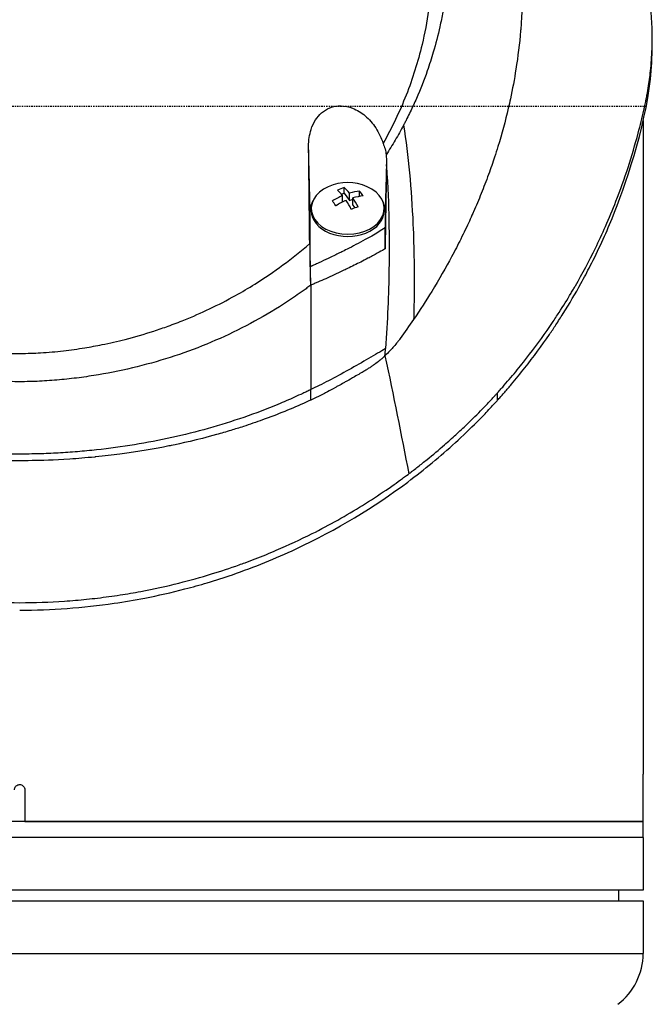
# Model space of a CAD drawing. Header units: millimetres. Extents: x 0 to 4378, y 0 to 2376.
# Tile 118 of 256: x 777 to 837, y 1111 to 1205. Entities that reach past the tile are written whole.
import ezdxf

# ---------------------------------------------------------------- set-up
doc = ezdxf.new("R2010")
doc.units = ezdxf.units.MM
doc.header["$LTSCALE"] = 0.2
doc.linetypes.add('CENTER2', pattern=[1.125, 0.75, -0.125, 0.125, -0.125])
doc.layers.add('02_Center Line', color=1, linetype='CENTER2')

# ---------------------------------------------------------------- blocks, each defined once
blk = doc.blocks.new('A$Cd3ae7b64')
for p, q in [((59.86, 599.939), (59.86, 600.646)), ((46.001, 593.052), (46.001, 593.051)), ((59, 592.852), (59, 531)), ((27.495, 584.319), (27.345, 590.416)), ((34.704, 588.71), (34.595, 584.319)), ((30.708, 585.985), (30.708, 586.513)), ((30.445, 585.89), (30.708, 585.985)), ((30.557, 585.146), (30.557, 585.754)), ((30.708, 585.985), (31.203, 585.301)), ((31.203, 585.301), (31.203, 585.987)), ((31.203, 585.301), (31.533, 585.42)), ((31.533, 584.844), (31.533, 585.531)), ((32.171, 585.679), (32.171, 586.178)), ((27.595, 584.319), (27.595, 584.532)), ((29.893, 584.827), (30.115, 584.907)), ((31.533, 584.844), (31.72, 584.586)), ((34.495, 584.319), (34.495, 584.532)), ((27.495, 579.022), (27.495, 584.319)), ((34.595, 584.319), (34.595, 582.753)), ((27.545, 566.396), (27.545, 567.39)), ((45.228, 566.391), (45.228, 567.098)), ((27.165, 566.222), (27.165, 566.221)), ((59, 526.5), (59, 531)), ((0.5, 529.5), (0.5, 526.5)), ((59, 526.5), (-59, 526.5)), ((0.5, 526.5), (59, 526.5)), ((59, 525), (59, 526.5)), ((59, 525), (-59, 525)), ((59, 525), (-59, 525)), ((59, 525), (59, 520)), ((59, 520), (-59, 520)), ((56.695, 519), (56.713, 520)), ((-59, 519), (59, 519)), ((59, 519), (59, 514)), ((-59, 514), (59, 514))]:
    blk.add_line(p, q)
for centre, radius, start, end in [((31.045, 582.467), 4.52, 66.00135, 113.99865), ((43.954, 582.833), 3.011, 96.2205, 96.22656), ((43.954, 582.833), 3.1, 95.35438, 95.36029), ((43.954, 582.833), 1.5, 147.50832, 147.5459), ((43.954, 582.833), 1.5, 163.35854, 163.39289), ((43.954, 582.833), 3.1, 215.54656, 215.54737), ((43.954, 582.833), 3.011, 214.67757, 214.67847), ((0, 594.2), 41.225, 322.81457, 322.81579), ((53, 514), 6, 306.8699, 0)]:
    blk.add_arc(centre, radius, start, end)
for centre, major_axis, ratio, start_param, end_param in [((31.045, 584.532), (-3.45, 0), 0.707107, 5.274295, 10.433668), ((30.385, 583.38), (-3.469, -2.508), 0.62957, 4.200364, 4.369936), ((30.723, 582.35), (1.532, -4.237), 0.321934, 2.378806, 2.625953), ((31.368, 582.584), (-1.532, 4.237), 0.321934, 5.520399, 5.767545), ((30.88, 582.695), (-3.65, -2.64), 0.62957, 4.365704, 4.612851), ((30.88, 582.695), (-3.65, -2.64), 0.62957, 3.95745, 4.204596), ((31.21, 582.239), (3.65, 2.64), 0.62957, 0.815857, 1.063004), ((31.368, 582.584), (-1.532, 4.237), 0.321934, 5.112145, 5.359291), ((32.336, 582.934), (-1.456, 4.026), 0.321934, 5.355059, 5.524631), ((31.045, 584.319), (-3.55, 0), 0.707107, 5.903228, 6.283194), ((29.754, 582), (1.456, -4.026), 0.321934, 2.213467, 2.383038), ((31.21, 582.239), (3.65, 2.64), 0.62957, 1.224111, 1.471258), ((30.723, 582.35), (1.532, -4.237), 0.321934, 1.970552, 2.217699), ((31.705, 581.554), (3.469, 2.508), 0.62957, 1.058772, 1.228343), ((31.045, 584.319), (3.55, 0), 0.707107, 0.000009, 0.379982), ((31.045, 584.319), (-3.45, 0), 0.707107, 0, 3.141593), ((-117.941, 599.415), (107.628, -121.627), 0.89342, 0.714765, 0.719272)]:
    blk.add_ellipse(centre, major_axis=major_axis, ratio=ratio, start_param=start_param, end_param=end_param)
for points, knots in [([(-0.102, 651.991), (0.156, 651.991), (0.426, 651.989), (0.708, 651.985), (0.969, 651.981), (1.24, 651.974), (1.522, 651.965), (2.03, 651.949), (2.571, 651.923), (3.144, 651.885), (3.658, 651.85), (4.197, 651.806), (4.762, 651.749), (5.279, 651.698), (5.816, 651.635), (6.375, 651.56), (6.892, 651.491), (7.427, 651.411), (7.98, 651.318), (8.497, 651.231), (9.029, 651.133), (9.575, 651.022), (10.58, 650.818), (11.633, 650.572), (12.731, 650.273), (12.936, 650.217), (13.143, 650.159), (13.351, 650.099), (13.946, 649.928), (14.776, 649.679), (15.827, 649.315), (16.69, 649.016), (17.702, 648.638), (18.847, 648.151), (19.745, 647.769), (20.726, 647.32), (21.777, 646.785), (22.671, 646.331), (23.617, 645.815), (24.604, 645.226), (24.965, 645.011), (25.332, 644.785), (25.703, 644.55), (26.248, 644.205), (26.785, 643.848), (27.314, 643.482), (28.197, 642.871), (29.058, 642.23), (29.896, 641.561), (30.318, 641.224), (30.733, 640.88), (31.143, 640.53), (31.547, 640.184), (31.945, 639.832), (32.336, 639.473), (33.125, 638.75), (33.888, 638), (34.625, 637.226), (34.993, 636.839), (35.354, 636.446), (35.709, 636.047), (35.783, 635.963), (35.857, 635.879), (35.931, 635.795), (36.024, 635.689), (36.303, 635.373), (36.752, 634.833), (37.025, 634.503), (37.361, 634.089), (37.752, 633.585), (38.042, 633.21), (38.363, 632.785), (38.709, 632.306), (38.858, 632.099), (39.012, 631.882), (39.17, 631.655), (39.317, 631.445), (39.468, 631.225), (39.621, 630.997), (39.741, 630.818), (39.863, 630.635), (39.986, 630.445), (40.157, 630.185), (40.324, 629.922), (40.489, 629.658), (40.63, 629.433), (40.768, 629.206), (40.905, 628.979), (41.042, 628.751), (41.177, 628.522), (41.31, 628.293), (41.447, 628.057), (41.587, 627.809), (41.717, 627.576), (41.839, 627.358), (41.951, 627.154), (42.086, 626.901), (42.22, 626.649), (42.377, 626.35), (42.524, 626.064), (42.67, 625.777), (42.806, 625.503), (42.944, 625.218), (43.044, 625.011), (43.143, 624.805), (43.24, 624.598), (43.276, 624.52), (43.312, 624.442), (43.348, 624.364), (43.48, 624.078), (43.609, 623.79), (43.735, 623.502), (43.798, 623.358), (43.86, 623.214), (43.922, 623.069), (43.984, 622.924), (44.044, 622.779), (44.105, 622.634), (44.225, 622.343), (44.342, 622.051), (44.457, 621.758), (44.686, 621.173), (44.903, 620.582), (45.11, 619.989), (45.213, 619.692), (45.313, 619.394), (45.41, 619.095), (45.508, 618.797), (45.602, 618.497), (45.694, 618.197), (45.739, 618.046), (45.784, 617.896), (45.828, 617.745), (45.872, 617.595), (45.916, 617.444), (45.959, 617.293), (46.041, 616.999), (46.121, 616.704), (46.197, 616.409), (46.2, 616.401), (46.202, 616.392), (46.204, 616.384), (46.283, 616.08), (46.358, 615.775), (46.43, 615.469), (46.502, 615.164), (46.57, 614.858), (46.636, 614.551), (46.668, 614.397), (46.7, 614.243), (46.731, 614.09), (46.762, 613.936), (46.792, 613.782), (46.821, 613.628), (46.879, 613.319), (46.934, 613.011), (46.986, 612.701), (47.017, 612.518), (47.046, 612.336), (47.074, 612.153), (47.075, 612.15), (47.076, 612.146), (47.076, 612.142), (47.085, 612.085), (47.104, 611.961), (47.132, 611.771), (47.153, 611.627), (47.178, 611.446), (47.207, 611.226), (47.223, 611.108), (47.24, 610.979), (47.257, 610.839), (47.274, 610.695), (47.293, 610.539), (47.312, 610.372), (47.325, 610.256), (47.338, 610.134), (47.351, 610.007), (47.354, 609.972), (47.358, 609.938), (47.361, 609.904), (47.397, 609.546), (47.425, 609.233), (47.446, 608.967), (47.497, 608.315), (47.514, 607.942), (47.519, 607.852), (47.533, 607.598), (47.544, 607.344), (47.553, 607.09), (47.564, 606.777), (47.571, 606.463), (47.575, 606.15), (47.577, 606.01), (47.578, 605.869), (47.579, 605.729), (47.58, 605.556), (47.58, 605.383), (47.579, 605.209), (47.577, 605.009), (47.575, 604.809), (47.571, 604.609), (47.565, 604.253), (47.555, 603.198), (47.41, 601.452), (47.408, 601.422), (47.405, 601.392), (47.403, 601.362), (47.299, 600.143), (47.151, 598.927), (46.96, 597.718), (46.81, 596.776), (46.635, 595.838), (46.435, 594.905), (46.371, 594.611), (46.306, 594.317), (46.237, 594.024), (45.952, 592.801), (45.624, 591.588), (45.254, 590.388), (45.152, 590.058), (45.047, 589.729), (44.939, 589.401), (44.855, 589.145), (44.765, 588.877), (44.668, 588.596), (44.479, 588.052), (44.266, 587.461), (44.021, 586.825), (43.912, 586.541), (43.797, 586.248), (43.676, 585.947), (43.562, 585.663), (43.443, 585.372), (43.317, 585.074), (43.198, 584.791), (43.073, 584.502), (42.943, 584.207), (42.923, 584.162), (42.903, 584.116), (42.882, 584.07), (42.779, 583.838), (42.67, 583.596), (42.555, 583.346), (42.313, 582.817), (42.042, 582.248), (41.74, 581.641), (41.476, 581.11), (41.187, 580.55), (40.872, 579.961), (40.329, 578.947), (39.706, 577.849), (38.988, 576.679), (38.47, 575.834), (37.903, 574.951), (37.281, 574.036)], [0, 0, 0, 0, 0.0108915, 0.0108915, 0.0108915, 0.020974, 0.020974, 0.020974, 0.0391503, 0.0391503, 0.0391503, 0.0554178, 0.0554178, 0.0554178, 0.0702751, 0.0702751, 0.0702751, 0.0840358, 0.0840358, 0.0840358, 0.0969119, 0.0969119, 0.0969119, 0.1205769, 0.1205769, 0.1205769, 0.125, 0.125, 0.125, 0.1638961, 0.1638961, 0.1638961, 0.1958374, 0.1958374, 0.1958374, 0.2208888, 0.2208888, 0.2208888, 0.2422005, 0.2422005, 0.2422005, 0.25, 0.25, 0.25, 0.2678209, 0.2678209, 0.2678209, 0.2975362, 0.2975362, 0.2975362, 0.3125, 0.3125, 0.3125, 0.3272656, 0.3272656, 0.3272656, 0.3570095, 0.3570095, 0.3570095, 0.3718814, 0.3718814, 0.3718814, 0.375, 0.375, 0.375, 0.3991671, 0.3991671, 0.3991671, 0.4139157, 0.4139157, 0.4139157, 0.4249028, 0.4249028, 0.4249028, 0.429655, 0.429655, 0.429655, 0.4340613, 0.4340613, 0.4340613, 0.4375, 0.4375, 0.4375, 0.4468814, 0.4468814, 0.4468814, 0.4548932, 0.4548932, 0.4548932, 0.4629051, 0.4629051, 0.4629051, 0.4712008, 0.4712008, 0.4712008, 0.4789288, 0.4789288, 0.4789288, 0.4866568, 0.4866568, 0.4866568, 0.4943848, 0.4943848, 0.4943848, 0.5, 0.5, 0.5, 0.502414, 0.502414, 0.502414, 0.5112437, 0.5112437, 0.5112437, 0.5156585, 0.5156585, 0.5156585, 0.5200734, 0.5200734, 0.5200734, 0.528903, 0.528903, 0.528903, 0.5465624, 0.5465624, 0.5465624, 0.555392, 0.555392, 0.555392, 0.5642217, 0.5642217, 0.5642217, 0.5686366, 0.5686366, 0.5686366, 0.5730514, 0.5730514, 0.5730514, 0.5816327, 0.5816327, 0.5816327, 0.5818813, 0.5818813, 0.5818813, 0.5907202, 0.5907202, 0.5907202, 0.5995591, 0.5995591, 0.5995591, 0.6039786, 0.6039786, 0.6039786, 0.6083981, 0.6083981, 0.6083981, 0.6172371, 0.6172371, 0.6172371, 0.622449, 0.622449, 0.622449, 0.6229413, 0.6229413, 0.6229413, 0.6298917, 0.6298917, 0.6298917, 0.6351416, 0.6351416, 0.6351416, 0.6379546, 0.6379546, 0.6379546, 0.6408496, 0.6408496, 0.6408496, 0.6428571, 0.6428571, 0.6428571, 0.6433986, 0.6433986, 0.6433986, 0.6491487, 0.6491487, 0.6491487, 0.6632653, 0.6632653, 0.6632653, 0.6704637, 0.6704637, 0.6704637, 0.6793393, 0.6793393, 0.6793393, 0.6833065, 0.6833065, 0.6833065, 0.6882149, 0.6882149, 0.6882149, 0.6938776, 0.6938776, 0.6938776, 0.7239727, 0.7239727, 0.7239727, 0.7244898, 0.7244898, 0.7244898, 0.7589042, 0.7589042, 0.7589042, 0.7857143, 0.7857143, 0.7857143, 0.7941949, 0.7941949, 0.7941949, 0.8295621, 0.8295621, 0.8295621, 0.8392857, 0.8392857, 0.8392857, 0.849008, 0.849008, 0.849008, 0.8678821, 0.8678821, 0.8678821, 0.876305, 0.876305, 0.876305, 0.8842189, 0.8842189, 0.8842189, 0.8917062, 0.8917062, 0.8917062, 0.8928571, 0.8928571, 0.8928571, 0.9031342, 0.9031342, 0.9031342, 0.9247967, 0.9247967, 0.9247967, 0.9437386, 0.9437386, 0.9437386, 0.9764071, 0.9764071, 0.9764071, 1, 1, 1, 1]), ([(-0.102, 648.438), (0.137, 648.439), (0.775, 648.439), (2.256, 648.363), (2.846, 648.318), (3.826, 648.222), (4.218, 648.177), (6.163, 647.929), (7.717, 647.643), (10.268, 647.033), (11.281, 646.753), (13.612, 646.018), (14.92, 645.536), (17.91, 644.268), (19.566, 643.436), (23.279, 641.257), (25.287, 639.831), (27.639, 637.818), (28.123, 637.384), (28.831, 636.715), (29.063, 636.491), (29.52, 636.039), (29.745, 635.81), (30.083, 635.459), (30.196, 635.34), (30.533, 634.981), (30.751, 634.743), (31.179, 634.265), (31.387, 634.026), (31.695, 633.664), (31.797, 633.543), (32.004, 633.293), (32.11, 633.164), (32.318, 632.906), (32.422, 632.777), (32.731, 632.385), (32.936, 632.117), (33.317, 631.61), (33.5, 631.36), (33.858, 630.859), (34.031, 630.61), (34.546, 629.849), (34.878, 629.331), (35.535, 628.253), (35.861, 627.686), (36.44, 626.618), (36.695, 626.12), (37.019, 625.451), (37.086, 625.31), (37.418, 624.602), (37.667, 624.033), (38.019, 623.169), (38.133, 622.879), (38.352, 622.302), (38.458, 622.012), (38.662, 621.43), (38.759, 621.142), (38.9, 620.703), (38.948, 620.554), (39.038, 620.263), (39.08, 620.122), (39.167, 619.828), (39.21, 619.681), (39.329, 619.26), (39.406, 618.973), (40.042, 616.5), (40.401, 614.267), (40.565, 611.813), (40.577, 611.605), (40.597, 611.188), (40.606, 610.984), (40.619, 610.583), (40.623, 610.385), (40.629, 609.994), (40.631, 609.803), (40.63, 609.424), (40.629, 609.235), (40.62, 608.695), (40.609, 608.334), (40.562, 607.294), (40.51, 606.608), (40.413, 605.663), (40.38, 605.37), (40.325, 604.94), (40.307, 604.803), (40.251, 604.398), (40.211, 604.132), (40.129, 603.617), (40.086, 603.37), (39.957, 602.658), (39.863, 602.195), (39.581, 600.926), (39.374, 600.125), (38.965, 598.735), (38.775, 598.143), (38.262, 596.676), (37.92, 595.806), (37.358, 594.521), (37.163, 594.096), (36.857, 593.463), (36.754, 593.253), (36.595, 592.94), (36.541, 592.836), (36.461, 592.68), (36.434, 592.628), (36.393, 592.55), (36.379, 592.524), (36.352, 592.472), (36.338, 592.446), (36.325, 592.42)], [0.000492, 0.000492, 0.000492, 0.000492, 0.070477, 0.070477, 0.116784, 0.116784, 0.147598, 0.147598, 0.270163, 0.270163, 0.35129, 0.35129, 0.459378, 0.459378, 0.603543, 0.603543, 0.795477, 0.795477, 0.846759, 0.846759, 0.872247, 0.872247, 0.897546, 0.897546, 0.910816, 0.910816, 0.936058, 0.936058, 0.961053, 0.961053, 0.973407, 0.973407, 0.986612, 0.986612, 0.999925, 0.999925, 1.026343, 1.026343, 1.051465, 1.051465, 1.076258, 1.076258, 1.125243, 1.125243, 1.177878, 1.177878, 1.224985, 1.224985, 1.237745, 1.237745, 1.287061, 1.287061, 1.311764, 1.311764, 1.336615, 1.336615, 1.361333, 1.361333, 1.372959, 1.372959, 1.384222, 1.384222, 1.395507, 1.395507, 1.41867, 1.41867, 1.596072, 1.596072, 1.612752, 1.612752, 1.628768, 1.628768, 1.644172, 1.644172, 1.659003, 1.659003, 1.673475, 1.673475, 1.702106, 1.702106, 1.756638, 1.756638, 1.781274, 1.781274, 1.792708, 1.792708, 1.814679, 1.814679, 1.835454, 1.835454, 1.874477, 1.874477, 1.942807, 1.942807, 1.994085, 1.994085, 2.070998, 2.070998, 2.109452, 2.109452, 2.128666, 2.128666, 2.138273, 2.138273, 2.143077, 2.143077, 2.145479, 2.145479, 2.147874, 2.147874, 2.147874, 2.147874]), ([(45.228, 567.098), (45.239, 567.11), (45.375, 567.261), (45.442, 567.335), (45.495, 567.395), (45.654, 567.573), (45.759, 567.693), (46.073, 568.052), (46.28, 568.292), (46.893, 569.016), (47.292, 569.503), (48.461, 570.976), (49.202, 571.974), (50.074, 573.228), (50.245, 573.478), (50.629, 574.048), (50.843, 574.374), (51.437, 575.295), (51.815, 575.905), (52.253, 576.642), (52.325, 576.765), (52.461, 576.997), (52.524, 577.106), (53.263, 578.389), (53.893, 579.575), (54.812, 581.457), (55.131, 582.145), (55.785, 583.625), (56.115, 584.42), (57.258, 587.345), (57.959, 589.501), (58.725, 592.396), (58.901, 593.117), (59.088, 593.948), (59.112, 594.055), (59.153, 594.242), (59.172, 594.327), (59.208, 594.498), (59.227, 594.586), (59.27, 594.79), (59.292, 594.902), (59.331, 595.103), (59.347, 595.187), (59.386, 595.394), (59.408, 595.518), (59.447, 595.746), (59.465, 595.849), (59.568, 596.486), (59.64, 597.021), (59.771, 598.253), (59.819, 598.949), (59.867, 600.353), (59.866, 601.061), (59.821, 602.219), (59.793, 602.673), (59.746, 603.228), (59.737, 603.331), (59.709, 603.622), (59.689, 603.811), (59.614, 604.456), (59.549, 604.916), (59.434, 605.62), (59.389, 605.869), (59.326, 606.201), (59.309, 606.287), (59.283, 606.419), (59.274, 606.463), (59.245, 606.605), (59.224, 606.706), (59.17, 606.957), (59.136, 607.114), (59.06, 607.461), (59.018, 607.646), (58.934, 608.012), (58.891, 608.192), (58.833, 608.434), (58.819, 608.493), (58.768, 608.703), (58.729, 608.859), (58.631, 609.249), (58.573, 609.471), (58.471, 609.859), (58.426, 610.023), (58.336, 610.351), (58.29, 610.517), (58.169, 610.944), (58.094, 611.201), (57.959, 611.652), (57.903, 611.839), (57.801, 612.168), (57.757, 612.309), (57.689, 612.522), (57.666, 612.594), (57.577, 612.871), (57.51, 613.075), (57.134, 614.201), (56.802, 615.119), (56.062, 617.019), (55.648, 618.003), (55.033, 619.361), (54.855, 619.742), (54.585, 620.306), (54.496, 620.489), (54.193, 621.105), (53.972, 621.541), (53.513, 622.419), (53.273, 622.864), (52.491, 624.273), (51.925, 625.229), (50.835, 626.955), (50.322, 627.728), (49.162, 629.389), (48.506, 630.276), (47.267, 631.856), (46.694, 632.553), (43.818, 635.896), (41.238, 638.425), (37.731, 641.262), (37.094, 641.758), (35.811, 642.713), (35.165, 643.175), (32.347, 645.106), (30.045, 646.477), (27.604, 647.711)], [-6.229962, -6.229962, -6.229962, -6.229962, -6.227864, -6.227864, -6.219552, -6.219552, -6.202929, -6.202929, -6.16968, -6.16968, -6.103208, -6.103208, -5.970065, -5.970065, -5.937453, -5.937453, -5.895346, -5.895346, -5.816119, -5.816119, -5.800362, -5.800362, -5.786281, -5.786281, -5.635887, -5.635887, -5.550128, -5.550128, -5.451964, -5.451964, -5.19041, -5.19041, -5.103809, -5.103809, -5.091041, -5.091041, -5.081268, -5.081268, -5.070806, -5.070806, -5.057101, -5.057101, -5.047416, -5.047416, -5.032993, -5.032993, -5.021064, -5.021064, -4.959513, -4.959513, -4.879662, -4.879662, -4.798866, -4.798866, -4.746913, -4.746913, -4.735039, -4.735039, -4.713278, -4.713278, -4.660559, -4.660559, -4.631405, -4.631405, -4.620962, -4.620962, -4.61581, -4.61581, -4.603824, -4.603824, -4.585775, -4.585775, -4.565126, -4.565126, -4.545061, -4.545061, -4.538129, -4.538129, -4.518662, -4.518662, -4.489931, -4.489931, -4.468034, -4.468034, -4.446173, -4.446173, -4.412022, -4.412022, -4.38742, -4.38742, -4.368644, -4.368644, -4.359076, -4.359076, -4.331844, -4.331844, -4.208918, -4.208918, -4.076245, -4.076245, -4.023995, -4.023995, -3.998904, -3.998904, -3.939656, -3.939656, -3.878964, -3.878964, -3.746371, -3.746371, -3.637173, -3.637173, -3.509455, -3.509455, -3.406658, -3.406658, -3.009825, -3.009825, -2.924337, -2.924337, -2.84138, -2.84138, -2.569564, -2.569564, -2.569564, -2.569564]), ([(-0.102, 645.314), (-0.044, 645.315), (0, 645.315), (0.1, 645.314), (0.151, 645.314), (0.303, 645.313), (0.404, 645.312), (0.711, 645.306), (0.917, 645.301), (1.557, 645.278), (1.994, 645.254), (3.505, 645.141), (4.595, 645.01), (8.024, 644.454), (10.361, 643.862), (13.132, 642.911), (13.642, 642.725), (15.381, 642.053), (16.59, 641.521), (18.503, 640.569), (19.224, 640.183), (20.853, 639.249), (21.752, 638.687), (23.396, 637.568), (24.145, 637.019), (25.264, 636.138), (25.647, 635.824), (27.921, 633.889), (29.652, 632.105), (31.949, 629.222), (32.661, 628.234), (33.981, 626.196), (34.59, 625.145), (35.685, 623.011), (36.173, 621.93), (37.039, 619.721), (37.417, 618.593), (39.027, 612.839), (39.352, 608.059), (38.536, 602.219), (38.331, 601.128), (37.688, 598.424), (37.186, 596.825), (36.263, 594.482), (35.927, 593.711), (35.198, 592.189), (34.807, 591.438), (34.388, 590.701)], [0.000001, 0.000001, 0.000001, 0.000001, 0.017289, 0.017289, 0.034993, 0.034993, 0.070506, 0.070506, 0.142461, 0.142461, 0.294734, 0.294734, 0.67969, 0.67969, 1.52071, 1.52071, 1.712137, 1.712137, 2.17847, 2.17847, 2.468632, 2.468632, 2.845677, 2.845677, 3.177241, 3.177241, 3.354712, 3.354712, 4.246918, 4.246918, 4.688059, 4.688059, 5.129475, 5.129475, 5.562211, 5.562211, 5.997516, 5.997516, 7.753462, 7.753462, 8.159608, 8.159608, 8.770872, 8.770872, 9.07783, 9.07783, 9.385555, 9.385555, 9.385555, 9.385555]), ([(45.228, 566.391), (45.26, 566.426), (45.533, 566.727), (46.118, 567.396), (46.335, 567.649), (46.979, 568.413), (47.398, 568.927), (48.625, 570.483), (49.401, 571.54), (50.339, 572.908), (50.542, 573.211), (50.976, 573.871), (51.203, 574.224), (52.022, 575.528), (52.584, 576.483), (53.417, 577.991), (53.71, 578.544), (54.752, 580.581), (55.44, 582.082), (57.276, 586.561), (59.185, 592.155), (59.803, 597.824), (59.86, 598.882), (59.86, 599.939)], [0.000001, 0.000001, 0.000001, 0.000001, 0.0174896, 0.0174896, 0.0280641, 0.0280641, 0.0492044, 0.0492044, 0.0915833, 0.0915833, 0.103829, 0.103829, 0.1177045, 0.1177045, 0.1548929, 0.1548929, 0.1762617, 0.1762617, 0.2332292, 0.2332292, 0.3447473, 0.3447473, 0.3703293, 0.3703293, 0.3703293, 0.3703293]), ([(27.345, 590.416), (27.342, 590.699), (27.36, 590.983), (27.44, 591.517), (27.497, 591.769), (27.681, 592.333), (27.822, 592.64), (28.162, 593.164), (28.351, 593.387), (28.802, 593.781), (29.064, 593.945), (29.691, 594.196), (30.052, 594.259), (30.791, 594.242), (31.157, 594.163), (31.936, 593.859), (32.334, 593.609), (33.074, 592.977), (33.409, 592.586), (33.984, 591.708), (34.219, 591.214), (34.388, 590.701)], [-1.14528, -1.14528, -1.14528, -1.14528, -1.059047, -1.059047, -0.979891, -0.979891, -0.875786, -0.875786, -0.784614, -0.784614, -0.687046, -0.687046, -0.571812, -0.571812, -0.456499, -0.456499, -0.315176, -0.315176, -0.162073, -0.162073, 0, 0, 0, 0]), ([(36.325, 592.42), (36.072, 591.944), (35.809, 591.472), (35.262, 590.54), (34.978, 590.079), (34.684, 589.623)], [0.000026, 0.000026, 0.000026, 0.000026, 0.1679092, 0.1679092, 0.336286, 0.336286, 0.336286, 0.336286]), ([(36.325, 592.42), (36.771, 589.52), (37.069, 586.395), (37.219, 583.046), (37.321, 580.777), (37.355, 578.405), (37.32, 575.931), (37.311, 575.305), (37.298, 574.674), (37.281, 574.036)], [-1, -1, -1, -1, -0.459072, -0.459072, -0.459072, -0.092566, -0.092566, -0.092566, 0, 0, 0, 0]), ([(27.447, 581.212), (27.429, 582.722), (27.412, 584.226), (27.378, 587.295), (27.361, 588.857), (27.345, 590.416)], [0.000001, 0.000001, 0.000001, 0.000001, 0.4541066, 0.4541066, 0.9270468, 0.9270468, 0.9270468, 0.9270468]), ([(34.388, 590.701), (34.465, 590.527), (34.528, 590.348), (34.626, 589.987), (34.662, 589.806), (34.684, 589.623)], [-0.1192508, -0.1192508, -0.1192508, -0.1192508, -0.0589613, -0.0589613, 0, 0, 0, 0]), ([(34.684, 589.623), (34.693, 589.469), (34.699, 589.315), (34.705, 589.011), (34.706, 588.86), (34.704, 588.71)], [-0.09380006, -0.09380006, -0.09380006, -0.09380006, -0.04608774, -0.04608774, -0.000001, -0.000001, -0.000001, -0.000001]), ([(34.701, 588.525), (34.683, 587.301), (34.664, 586.084), (34.623, 583.49), (34.602, 582.122), (34.579, 580.707)], [0.0000177, 0.0000177, 0.0000177, 0.0000177, 0.3756535, 0.3756535, 0.8068881, 0.8068881, 0.8068881, 0.8068881]), ([(34.701, 588.525), (34.849, 586.57), (34.908, 584.853), (34.936, 583.449), (34.956, 582.397), (34.958, 581.549), (34.958, 580.928), (34.958, 580.662), (34.963, 579.972), (34.947, 578.824), (34.915, 576.411), (34.805, 573.892), (34.618, 571.268)], [0, 0, 0, 0, 0.25, 0.25, 0.25, 0.375, 0.375, 0.375, 0.5, 0.5, 0.5, 1, 1, 1, 1]), ([(34.701, 588.525), (34.701, 588.556), (34.702, 588.587), (34.703, 588.648), (34.703, 588.679), (34.704, 588.71)], [-0.0189743, -0.0189743, -0.0189743, -0.0189743, -0.00948198, -0.00948198, -0.000001, -0.000001, -0.000001, -0.000001]), ([(34.595, 582.753), (34.422, 582.622), (34.019, 582.319), (32.316, 581.366), (31.755, 581.073), (30.911, 580.644), (30.749, 580.563), (30.501, 580.44), (30.44, 580.409), (30.224, 580.303), (30.066, 580.225), (29.68, 580.037), (29.44, 579.922), (28.896, 579.664), (28.6, 579.526), (28.161, 579.324), (28.024, 579.261), (27.822, 579.169), (27.758, 579.14), (27.66, 579.097), (27.628, 579.082), (27.562, 579.052), (27.528, 579.037), (27.495, 579.022)], [0.000001, 0.000001, 0.000001, 0.000001, 0.076058, 0.076058, 0.1197315, 0.1197315, 0.1388589, 0.1388589, 0.1451602, 0.1451602, 0.1610281, 0.1610281, 0.1843343, 0.1843343, 0.2118818, 0.2118818, 0.22434, 0.22434, 0.2301621, 0.2301621, 0.2331385, 0.2331385, 0.2361261, 0.2361261, 0.2361261, 0.2361261]), ([(34.579, 580.707), (34.581, 581.047), (34.584, 581.389), (34.59, 582.07), (34.593, 582.412), (34.595, 582.753)], [-0.2156708, -0.2156708, -0.2156708, -0.2156708, -0.1078472, -0.1078472, -0.000001, -0.000001, -0.000001, -0.000001]), ([(-27.445, 581.147), (-26.632, 580.445), (-25.79, 579.774), (-24.061, 578.505), (-23.174, 577.905), (-21.667, 576.967), (-21.06, 576.61), (-19.646, 575.825), (-18.832, 575.406), (-17.212, 574.637), (-16.405, 574.284), (-15.102, 573.76), (-14.607, 573.572), (-13.656, 573.229), (-13.199, 573.073), (-11.843, 572.634), (-10.934, 572.371), (-9.296, 571.954), (-8.569, 571.789), (-7.294, 571.531), (-6.746, 571.431), (-5.528, 571.232), (-4.848, 571.137), (-3.46, 570.978), (-2.735, 570.914), (-1.69, 570.853), (-1.387, 570.839), (-0.715, 570.818), (-0.351, 570.812), (0.36, 570.814), (0.71, 570.82), (1.364, 570.841), (1.664, 570.855), (2.7, 570.917), (3.423, 570.982), (4.811, 571.142), (5.491, 571.237), (6.707, 571.437), (7.251, 571.537), (8.526, 571.795), (9.253, 571.961), (10.892, 572.38), (11.799, 572.643), (13.154, 573.083), (13.612, 573.239), (14.566, 573.584), (15.061, 573.773), (16.368, 574.3), (17.178, 574.655), (18.805, 575.429), (19.622, 575.851), (21.042, 576.642), (21.651, 577.001), (23.163, 577.946), (24.053, 578.55), (25.788, 579.83), (26.633, 580.506), (27.447, 581.212)], [0.000001, 0.000001, 0.000001, 0.000001, 0.329785, 0.329785, 0.655784, 0.655784, 0.869551, 0.869551, 1.1471, 1.1471, 1.413768, 1.413768, 1.572185, 1.572185, 1.716378, 1.716378, 1.998218, 1.998218, 2.220261, 2.220261, 2.38565, 2.38565, 2.586481, 2.586481, 2.797354, 2.797354, 2.890721, 2.890721, 2.998917, 2.998917, 3.102407, 3.102407, 3.193729, 3.193729, 3.404829, 3.404829, 3.606578, 3.606578, 3.771982, 3.771982, 3.995205, 3.995205, 4.278205, 4.278205, 4.423595, 4.423595, 4.583388, 4.583388, 4.852579, 4.852579, 5.133194, 5.133194, 5.349319, 5.349319, 5.678864, 5.678864, 6.012538, 6.012538, 6.012538, 6.012538]), ([(27.447, 581.212), (27.457, 580.553), (27.468, 579.894), (27.489, 578.577), (27.5, 577.919), (27.511, 577.262)], [-0.4140683, -0.4140683, -0.4140683, -0.4140683, -0.2070418, -0.2070418, -0.000001, -0.000001, -0.000001, -0.000001]), ([(34.579, 580.707), (34.447, 580.63), (34.054, 580.403), (33.247, 579.972), (33.1, 579.895), (32.727, 579.701), (32.498, 579.583), (31.86, 579.261), (31.444, 579.055), (30.869, 578.778), (30.712, 578.702), (30.032, 578.379), (29.49, 578.127), (28.713, 577.779), (28.466, 577.67), (28.104, 577.513), (27.988, 577.463), (27.818, 577.391), (27.762, 577.367), (27.653, 577.321), (27.599, 577.299), (27.545, 577.277)], [0.000001, 0.000001, 0.000001, 0.000001, 0.0517933, 0.0517933, 0.0631602, 0.0631602, 0.080667, 0.080667, 0.1119431, 0.1119431, 0.1236223, 0.1236223, 0.1626158, 0.1626158, 0.1804481, 0.1804481, 0.1887485, 0.1887485, 0.1927271, 0.1927271, 0.1965807, 0.1965807, 0.1965807, 0.1965807]), ([(27.495, 579.022), (27.498, 578.735), (27.5, 578.448), (27.504, 578.009), (27.506, 577.856), (27.508, 577.629), (27.508, 577.555), (27.51, 577.408), (27.511, 577.277), (27.511, 577.262)], [-0.03661254, -0.03661254, -0.03661254, -0.03661254, -0.01870238, -0.01870238, -0.00917405, -0.00917405, -0.00454332, -0.00454332, -0.000001, -0.000001, -0.000001, -0.000001]), ([(27.545, 577.277), (27.485, 577.232), (27.426, 577.187), (27.366, 577.142), (27.306, 577.097), (27.246, 577.053), (27.185, 577.008), (27.065, 576.919), (26.944, 576.831), (26.822, 576.744), (26.579, 576.568), (26.334, 576.395), (26.087, 576.225), (25.592, 575.884), (25.09, 575.553), (24.58, 575.232), (23.559, 574.591), (22.509, 573.989), (21.431, 573.429), (20.353, 572.869), (19.249, 572.35), (18.121, 571.875), (16.994, 571.4), (15.844, 570.968), (14.674, 570.58), (13.505, 570.192), (12.316, 569.85), (11.113, 569.551), (9.91, 569.253), (8.692, 569), (7.464, 568.793), (6.85, 568.689), (6.233, 568.597), (5.614, 568.516), (4.995, 568.436), (4.374, 568.367), (3.752, 568.311), (3.129, 568.255), (2.505, 568.211), (1.879, 568.182), (1.566, 568.167), (1.252, 568.155), (0.938, 568.148), (0.626, 568.14), (0.313, 568.136), (0.001, 568.136), (-0.312, 568.136), (-0.624, 568.14), (-0.937, 568.148), (-1.249, 568.155), (-1.561, 568.167), (-1.873, 568.182), (-2.497, 568.212), (-3.12, 568.256), (-3.742, 568.313), (-4.364, 568.37), (-4.984, 568.439), (-5.602, 568.521), (-6.22, 568.602), (-6.837, 568.695), (-7.451, 568.8), (-8.678, 569.01), (-9.896, 569.266), (-11.1, 569.568), (-12.304, 569.869), (-13.493, 570.215), (-14.664, 570.607), (-15.835, 570.998), (-16.987, 571.434), (-18.116, 571.913), (-19.245, 572.392), (-20.351, 572.914), (-21.43, 573.478), (-22.509, 574.041), (-23.56, 574.646), (-24.581, 575.289), (-25.091, 575.611), (-25.593, 575.943), (-26.087, 576.284), (-26.334, 576.454), (-26.579, 576.627), (-26.822, 576.803), (-26.943, 576.89), (-27.064, 576.978), (-27.184, 577.067), (-27.244, 577.111), (-27.304, 577.156), (-27.364, 577.201), (-27.412, 577.236), (-27.46, 577.272), (-27.508, 577.308)], [0, 0, 0, 0, 0.003914, 0.003914, 0.003914, 0.007828, 0.007828, 0.007828, 0.015656, 0.015656, 0.015656, 0.031312, 0.031312, 0.031312, 0.062623, 0.062623, 0.062623, 0.125247, 0.125247, 0.125247, 0.18787, 0.18787, 0.18787, 0.250493, 0.250493, 0.250493, 0.313116, 0.313116, 0.313116, 0.37574, 0.37574, 0.37574, 0.407051, 0.407051, 0.407051, 0.438363, 0.438363, 0.438363, 0.469675, 0.469675, 0.469675, 0.485368, 0.485368, 0.485368, 0.500986, 0.500986, 0.500986, 0.516605, 0.516605, 0.516605, 0.532223, 0.532223, 0.532223, 0.56346, 0.56346, 0.56346, 0.594697, 0.594697, 0.594697, 0.625934, 0.625934, 0.625934, 0.688408, 0.688408, 0.688408, 0.750881, 0.750881, 0.750881, 0.813355, 0.813355, 0.813355, 0.875829, 0.875829, 0.875829, 0.938303, 0.938303, 0.938303, 0.969539, 0.969539, 0.969539, 0.985158, 0.985158, 0.985158, 0.992967, 0.992967, 0.992967, 0.996872, 0.996872, 0.996872, 1, 1, 1, 1]), ([(27.511, 577.262), (27.517, 577.265), (27.522, 577.267), (27.534, 577.272), (27.539, 577.274), (27.545, 577.277)], [-0.004802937, -0.004802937, -0.004802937, -0.004802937, -0.002367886, -0.002367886, 0, 0, 0, 0]), ([(27.545, 577.277), (27.545, 577.063), (27.545, 576.853), (27.545, 576.649), (27.545, 576.531), (27.545, 576.415), (27.545, 576.257), (27.545, 576.099), (27.545, 575.899), (27.545, 575.718), (27.545, 575.627), (27.545, 575.54), (27.545, 575.452), (27.545, 575.363), (27.545, 575.273), (27.545, 575.183), (27.545, 575.093), (27.545, 575.004), (27.545, 574.915), (27.545, 574.781), (27.545, 574.647), (27.545, 574.513), (27.545, 574.38), (27.545, 574.246), (27.545, 574.112), (27.545, 573.978), (27.545, 573.844), (27.545, 573.711), (27.545, 573.599), (27.545, 573.488), (27.545, 573.377), (27.545, 573.266), (27.545, 573.155), (27.545, 573.043), (27.545, 572.932), (27.545, 572.821), (27.545, 572.71), (27.545, 572.588), (27.545, 572.466), (27.545, 572.344), (27.545, 572.222), (27.545, 572.1), (27.545, 571.978), (27.545, 571.856), (27.545, 571.734), (27.545, 571.612), (27.545, 571.496), (27.545, 571.379), (27.545, 571.263), (27.545, 571.147), (27.545, 571.031), (27.545, 570.915), (27.545, 570.799), (27.545, 570.682), (27.545, 570.566), (27.545, 570.448), (27.545, 570.329), (27.545, 570.21), (27.545, 570.092), (27.545, 569.973), (27.545, 569.854), (27.545, 569.736), (27.545, 569.617), (27.545, 569.499), (27.545, 569.382), (27.545, 569.265), (27.545, 569.148), (27.545, 569.031), (27.545, 568.914), (27.545, 568.797), (27.545, 568.68), (27.545, 568.563), (27.545, 568.446), (27.545, 568.329), (27.545, 568.211), (27.545, 568.094), (27.545, 567.977), (27.545, 567.859), (27.545, 567.742), (27.545, 567.625), (27.545, 567.508), (27.545, 567.39)], [0, 0, 0, 0, 0.0897132, 0.0897132, 0.0897132, 0.1414804, 0.1414804, 0.1414804, 0.1932476, 0.1932476, 0.1932476, 0.2191312, 0.2191312, 0.2191312, 0.2450148, 0.2450148, 0.2450148, 0.2708984, 0.2708984, 0.2708984, 0.3096449, 0.3096449, 0.3096449, 0.3483914, 0.3483914, 0.3483914, 0.3871379, 0.3871379, 0.3871379, 0.4193782, 0.4193782, 0.4193782, 0.4516185, 0.4516185, 0.4516185, 0.4838587, 0.4838587, 0.4838587, 0.5192811, 0.5192811, 0.5192811, 0.5547035, 0.5547035, 0.5547035, 0.5901259, 0.5901259, 0.5901259, 0.6238896, 0.6238896, 0.6238896, 0.6576534, 0.6576534, 0.6576534, 0.6914171, 0.6914171, 0.6914171, 0.7259458, 0.7259458, 0.7259458, 0.7604744, 0.7604744, 0.7604744, 0.795003, 0.795003, 0.795003, 0.8290876, 0.8290876, 0.8290876, 0.8631723, 0.8631723, 0.8631723, 0.8972569, 0.8972569, 0.8972569, 0.9315046, 0.9315046, 0.9315046, 0.9657523, 0.9657523, 0.9657523, 1, 1, 1, 1]), ([(37.281, 574.036), (36.865, 573.424), (36.439, 572.818), (36.003, 572.219), (35.924, 572.11), (35.869, 572.035), (35.839, 571.996), (35.785, 571.925), (35.729, 571.853), (35.67, 571.78), (35.563, 571.647), (35.445, 571.509), (35.316, 571.365), (35.148, 571.177), (34.9, 570.914), (34.568, 570.581)], [-1, -1, -1, -1, -0.5, -0.5, -0.5, -0.4375, -0.4375, -0.4375, -0.375, -0.375, -0.375, -0.25, -0.25, -0.25, 0, 0, 0, 0]), ([(34.618, 571.268), (34.159, 570.995), (33.612, 570.674), (33.019, 570.331), (32.427, 569.989), (31.788, 569.625), (31.144, 569.266), (30.5, 568.907), (29.851, 568.554), (29.238, 568.232), (28.624, 567.911), (28.047, 567.621), (27.545, 567.39)], [0, 0, 0, 0, 0.249993, 0.249993, 0.249993, 0.499995, 0.499995, 0.499995, 0.749998, 0.749998, 0.749998, 1, 1, 1, 1]), ([(34.568, 570.581), (34.564, 570.578), (34.56, 570.574), (34.556, 570.57), (34.494, 570.513), (34.429, 570.454), (34.359, 570.393), (34.292, 570.334), (34.222, 570.274), (34.147, 570.212), (34.135, 570.203), (34.124, 570.193), (34.112, 570.183), (33.981, 570.076), (33.848, 569.972), (33.713, 569.873), (33.69, 569.855), (33.666, 569.838), (33.643, 569.821), (33.591, 569.784), (33.541, 569.748), (33.492, 569.713), (33.415, 569.658), (33.34, 569.607), (33.269, 569.559), (33.232, 569.534), (33.196, 569.51), (33.161, 569.487), (33.147, 569.478), (33.108, 569.451), (33.043, 569.409), (33.011, 569.389), (32.973, 569.365), (32.929, 569.337), (32.925, 569.335), (32.921, 569.332), (32.917, 569.33), (32.883, 569.308), (32.849, 569.287), (32.815, 569.266), (32.767, 569.236), (32.719, 569.207), (32.67, 569.177), (32.647, 569.163), (32.623, 569.148), (32.598, 569.133), (32.376, 568.999), (32.067, 568.819), (31.67, 568.595), (31.422, 568.455), (31.186, 568.322), (30.963, 568.196), (30.859, 568.138), (30.758, 568.081), (30.66, 568.025), (30.543, 567.959), (30.332, 567.839), (30.027, 567.668), (29.985, 567.645), (29.942, 567.621), (29.898, 567.596), (29.578, 567.419), (29.321, 567.279), (29.128, 567.176), (29.111, 567.167), (29.095, 567.158), (29.079, 567.15), (28.745, 566.972), (28.423, 566.808), (28.112, 566.658), (27.945, 566.577), (27.78, 566.501), (27.619, 566.429), (27.594, 566.418), (27.57, 566.407), (27.545, 566.396)], [0, 0, 0, 0, 0.0021802, 0.0021802, 0.0021802, 0.0349898, 0.0349898, 0.0349898, 0.0665186, 0.0665186, 0.0665186, 0.0714286, 0.0714286, 0.0714286, 0.1321946, 0.1321946, 0.1321946, 0.1428571, 0.1428571, 0.1428571, 0.1638774, 0.1638774, 0.1638774, 0.197224, 0.197224, 0.197224, 0.2142857, 0.2142857, 0.2142857, 0.2376364, 0.2376364, 0.2376364, 0.2489714, 0.2489714, 0.2489714, 0.25, 0.25, 0.25, 0.2648779, 0.2648779, 0.2648779, 0.2857143, 0.2857143, 0.2857143, 0.3001586, 0.3001586, 0.3001586, 0.4285714, 0.4285714, 0.4285714, 0.525964, 0.525964, 0.525964, 0.5714286, 0.5714286, 0.5714286, 0.6658539, 0.6658539, 0.6658539, 0.6785714, 0.6785714, 0.6785714, 0.7857143, 0.7857143, 0.7857143, 0.7919818, 0.7919818, 0.7919818, 0.9202925, 0.9202925, 0.9202925, 0.9895013, 0.9895013, 0.9895013, 0.9999983, 0.9999983, 0.9999983, 0.9999983]), ([(27.545, 567.39), (27.482, 567.359), (27.419, 567.329), (27.355, 567.298), (27.292, 567.268), (27.229, 567.237), (27.165, 567.207), (27.038, 567.146), (26.91, 567.086), (26.782, 567.026), (26.527, 566.906), (26.269, 566.787), (26.011, 566.671), (25.493, 566.438), (24.969, 566.211), (24.44, 565.992), (23.382, 565.553), (22.302, 565.143), (21.202, 564.762), (20.102, 564.381), (18.983, 564.03), (17.847, 563.71), (16.711, 563.391), (15.559, 563.102), (14.394, 562.844), (13.229, 562.587), (12.05, 562.361), (10.862, 562.167), (9.674, 561.972), (8.477, 561.81), (7.273, 561.679), (6.671, 561.614), (6.067, 561.557), (5.462, 561.508), (4.857, 561.458), (4.251, 561.417), (3.644, 561.384), (3.037, 561.351), (2.429, 561.326), (1.821, 561.309), (1.516, 561.301), (1.211, 561.295), (0.906, 561.29), (0.602, 561.286), (0.298, 561.284), (-0.005, 561.284), (-0.309, 561.284), (-0.613, 561.286), (-0.917, 561.29), (-1.221, 561.294), (-1.525, 561.301), (-1.829, 561.309), (-2.437, 561.325), (-3.044, 561.349), (-3.65, 561.382), (-4.257, 561.414), (-4.862, 561.455), (-5.467, 561.503), (-6.071, 561.551), (-6.675, 561.607), (-7.276, 561.671), (-8.48, 561.799), (-9.677, 561.958), (-10.865, 562.149), (-12.052, 562.34), (-13.23, 562.562), (-14.396, 562.815), (-15.561, 563.068), (-16.713, 563.353), (-17.849, 563.668), (-18.985, 563.984), (-20.104, 564.33), (-21.204, 564.707), (-22.304, 565.083), (-23.384, 565.49), (-24.441, 565.925), (-24.97, 566.143), (-25.493, 566.368), (-26.01, 566.599), (-26.269, 566.715), (-26.526, 566.833), (-26.781, 566.952), (-26.909, 567.012), (-27.037, 567.072), (-27.164, 567.132), (-27.227, 567.163), (-27.291, 567.193), (-27.354, 567.223), (-27.417, 567.254), (-27.48, 567.284), (-27.543, 567.315)], [0, 0, 0, 0, 0.0039109, 0.0039109, 0.0039109, 0.0078218, 0.0078218, 0.0078218, 0.0156437, 0.0156437, 0.0156437, 0.0312874, 0.0312874, 0.0312874, 0.0625747, 0.0625747, 0.0625747, 0.1251494, 0.1251494, 0.1251494, 0.1877242, 0.1877242, 0.1877242, 0.2502989, 0.2502989, 0.2502989, 0.3128736, 0.3128736, 0.3128736, 0.3754483, 0.3754483, 0.3754483, 0.4067357, 0.4067357, 0.4067357, 0.4380231, 0.4380231, 0.4380231, 0.4693104, 0.4693104, 0.4693104, 0.4849915, 0.4849915, 0.4849915, 0.5005978, 0.5005978, 0.5005978, 0.5162041, 0.5162041, 0.5162041, 0.5318104, 0.5318104, 0.5318104, 0.5630231, 0.5630231, 0.5630231, 0.5942357, 0.5942357, 0.5942357, 0.6254483, 0.6254483, 0.6254483, 0.6878736, 0.6878736, 0.6878736, 0.7502989, 0.7502989, 0.7502989, 0.8127242, 0.8127242, 0.8127242, 0.8751494, 0.8751494, 0.8751494, 0.9375747, 0.9375747, 0.9375747, 0.9687874, 0.9687874, 0.9687874, 0.9843937, 0.9843937, 0.9843937, 0.9921968, 0.9921968, 0.9921968, 0.9960984, 0.9960984, 0.9960984, 1, 1, 1, 1]), ([(36.816, 559.419), (36.839, 559.437), (36.923, 559.5), (37.11, 559.641), (37.183, 559.697), (37.402, 559.864), (37.547, 559.976), (37.98, 560.314), (38.266, 560.542), (39.114, 561.229), (39.666, 561.694), (40.569, 562.481), (40.924, 562.798), (41.625, 563.44), (41.97, 563.764), (42.819, 564.579), (43.317, 565.075), (44.047, 565.827), (44.287, 566.08), (44.644, 566.46), (44.762, 566.587), (44.937, 566.778), (44.996, 566.842), (45.069, 566.923), (45.217, 567.085), (45.228, 567.098)], [-1.054271, -1.054271, -1.054271, -1.054271, -1.016011, -1.016011, -0.991173, -0.991173, -0.941498, -0.941498, -0.842144, -0.842144, -0.643564, -0.643564, -0.511372, -0.511372, -0.379025, -0.379025, -0.180334, -0.180334, -0.080976, -0.080976, -0.031296, -0.031296, -0.006457, -0.006457, -0.000001, -0.000001, -0.000001, -0.000001]), ([(27.545, 566.396), (27.487, 566.369), (27.428, 566.342), (27.369, 566.315), (27.286, 566.276), (27.202, 566.238), (27.118, 566.2), (25.778, 565.593), (24.397, 565.032), (22.981, 564.52), (22.383, 564.304), (21.778, 564.096), (21.168, 563.898), (20.761, 563.766), (20.367, 563.642), (19.987, 563.527), (19.514, 563.384), (19.062, 563.253), (18.632, 563.134), (16.73, 562.605), (15.279, 562.292), (14.335, 562.098), (14.262, 562.083), (14.189, 562.068), (14.114, 562.053), (12.811, 561.789), (11.265, 561.515), (9.471, 561.278), (8.753, 561.183), (7.996, 561.094), (7.199, 561.014), (7.171, 561.012), (7.144, 561.009), (7.116, 561.006), (6.255, 560.921), (5.464, 560.859), (4.746, 560.812), (3.225, 560.712), (2.031, 560.679), (1.172, 560.665), (0.653, 560.657), (0.255, 560.655), (-0.02, 560.655), (-0.041, 560.655), (-0.061, 560.655), (-0.08, 560.655), (-0.466, 560.656), (-0.843, 560.659), (-1.212, 560.665), (-1.619, 560.672), (-2.016, 560.681), (-2.403, 560.694), (-3.243, 560.721), (-4.036, 560.762), (-4.781, 560.81), (-5.632, 560.866), (-6.421, 560.932), (-7.149, 561.004), (-8.022, 561.09), (-8.806, 561.183), (-9.501, 561.275), (-10.317, 561.383), (-11.011, 561.489), (-11.585, 561.582), (-11.669, 561.596), (-11.752, 561.61), (-11.833, 561.623), (-12.761, 561.778), (-13.528, 561.925), (-14.14, 562.049), (-14.946, 562.213), (-15.482, 562.335), (-15.755, 562.397), (-16.355, 562.533), (-17.331, 562.759), (-18.654, 563.124), (-19.021, 563.225), (-19.414, 563.337), (-19.833, 563.461), (-21.108, 563.84), (-22.158, 564.197), (-22.998, 564.501), (-23.282, 564.603), (-23.542, 564.7), (-23.779, 564.79), (-25.01, 565.256), (-26.123, 565.731), (-27.128, 566.197), (-27.212, 566.236), (-27.295, 566.275), (-27.378, 566.313), (-27.419, 566.333), (-27.461, 566.353), (-27.502, 566.372), (-27.516, 566.379), (-27.53, 566.385), (-27.543, 566.392)], [0, 0, 0, 0, 0.00361, 0.00361, 0.00361, 0.008721, 0.008721, 0.008721, 0.090486, 0.090486, 0.090486, 0.125, 0.125, 0.125, 0.141082, 0.141082, 0.141082, 0.161133, 0.161133, 0.161133, 0.25, 0.25, 0.25, 0.254893, 0.254893, 0.254893, 0.340688, 0.340688, 0.340688, 0.375, 0.375, 0.375, 0.375879, 0.375879, 0.375879, 0.403474, 0.403474, 0.403474, 0.461942, 0.461942, 0.461942, 0.497315, 0.497315, 0.497315, 0.5, 0.5, 0.5, 0.513913, 0.513913, 0.513913, 0.529261, 0.529261, 0.529261, 0.562572, 0.562572, 0.562572, 0.600636, 0.600636, 0.600636, 0.646363, 0.646363, 0.646363, 0.7, 0.7, 0.7, 0.702738, 0.702738, 0.702738, 0.733893, 0.733893, 0.733893, 0.775, 0.775, 0.775, 0.833716, 0.833716, 0.833716, 0.85, 0.85, 0.85, 0.906076, 0.906076, 0.906076, 0.925, 0.925, 0.925, 0.990784, 0.990784, 0.990784, 0.996291, 0.996291, 0.996291, 0.999075, 0.999075, 0.999075, 1, 1, 1, 1]), ([(0.001, 546.513), (1.499, 546.513), (2.996, 546.567), (5.976, 546.783), (7.456, 546.944), (9.903, 547.3), (10.873, 547.464), (13.119, 547.901), (14.386, 548.189), (16.348, 548.701), (17.054, 548.899), (18.554, 549.348), (19.345, 549.602), (22.206, 550.587), (24.216, 551.403), (30.01, 554.115), (33.539, 556.261), (38.312, 559.831), (39.816, 561.08), (41.941, 563.021), (42.629, 563.681), (43.627, 564.685), (43.955, 565.023), (44.438, 565.533), (44.598, 565.704), (45.017, 566.157), (45.206, 566.366), (45.228, 566.391)], [0, 0, 0, 0, 0.449356, 0.449356, 0.898467, 0.898467, 1.197468, 1.197468, 1.595858, 1.595858, 1.82337, 1.82337, 2.083118, 2.083118, 2.775822, 2.775822, 4.159486, 4.159486, 4.850949, 4.850949, 5.197063, 5.197063, 5.370242, 5.370242, 5.456832, 5.456832, 5.599134, 5.599134, 5.599134, 5.599134]), ([(-36.779, 559.478), (-36.765, 559.468), (-36.713, 559.429), (-36.599, 559.343), (-36.554, 559.31), (-36.419, 559.209), (-36.329, 559.142), (-36.057, 558.942), (-35.875, 558.809), (-35.324, 558.413), (-34.953, 558.152), (-33.825, 557.379), (-33.056, 556.876), (-30.696, 555.411), (-29.052, 554.491), (-26.199, 553.069), (-25.028, 552.531), (-22.229, 551.351), (-20.58, 550.737), (-17.922, 549.879), (-16.946, 549.59), (-15.426, 549.182), (-14.893, 549.046), (-13.784, 548.78), (-13.208, 548.65), (-11.241, 548.238), (-9.836, 547.993), (-7.025, 547.606), (-5.623, 547.461), (-2.81, 547.268), (-1.402, 547.22), (1.417, 547.22), (2.826, 547.268), (4.581, 547.388), (4.933, 547.415), (5.985, 547.505), (6.682, 547.576), (8.088, 547.745), (8.796, 547.842), (10.156, 548.053), (10.809, 548.164), (12.677, 548.516), (13.881, 548.78), (16.109, 549.338), (17.134, 549.624), (19.03, 550.205), (19.902, 550.494), (20.953, 550.869), (21.141, 550.937), (21.644, 551.122), (21.957, 551.24), (22.948, 551.622), (23.617, 551.895), (25.435, 552.672), (26.566, 553.198), (29.324, 554.584), (30.915, 555.478), (33.203, 556.899), (33.949, 557.386), (34.86, 558.01), (35.042, 558.136), (35.492, 558.452), (35.76, 558.643), (36.158, 558.932), (36.29, 559.029), (36.488, 559.175), (36.554, 559.223), (36.721, 559.348), (36.796, 559.404), (36.816, 559.419)], [-1.691817, -1.691817, -1.691817, -1.691817, -1.685693, -1.685693, -1.681725, -1.681725, -1.673789, -1.673789, -1.657916, -1.657916, -1.626174, -1.626174, -1.562675, -1.562675, -1.435698, -1.435698, -1.351034, -1.351034, -1.238185, -1.238185, -1.174022, -1.174022, -1.139664, -1.139664, -1.103057, -1.103057, -1.015385, -1.015385, -0.929461, -0.929461, -0.843958, -0.843958, -0.758525, -0.758525, -0.737003, -0.737003, -0.694304, -0.694304, -0.650672, -0.650672, -0.610004, -0.610004, -0.533695, -0.533695, -0.466986, -0.466986, -0.408715, -0.408715, -0.396001, -0.396001, -0.374521, -0.374521, -0.328153, -0.328153, -0.246913, -0.246913, -0.125005, -0.125005, -0.064057, -0.064057, -0.04882, -0.04882, -0.025982, -0.025982, -0.014544, -0.014544, -0.008825, -0.008825, -0.000001, -0.000001, -0.000001, -0.000001]), ([(-0.5, 529.5), (-0.5, 529.556), (-0.49, 529.613), (-0.472, 529.665), (-0.453, 529.718), (-0.425, 529.769), (-0.39, 529.812), (-0.355, 529.856), (-0.312, 529.894), (-0.265, 529.924), (-0.218, 529.954), (-0.164, 529.976), (-0.11, 529.988), (-0.074, 529.996), (-0.037, 530), (0, 530), (0.056, 530), (0.113, 529.99), (0.165, 529.972), (0.218, 529.953), (0.269, 529.925), (0.312, 529.89), (0.356, 529.855), (0.394, 529.812), (0.424, 529.765), (0.454, 529.718), (0.476, 529.664), (0.488, 529.61), (0.496, 529.574), (0.5, 529.537), (0.5, 529.5)], [0, 0, 0, 0, 0.107468, 0.107468, 0.107468, 0.214935, 0.214935, 0.214935, 0.322405, 0.322405, 0.322405, 0.429877, 0.429877, 0.429877, 0.5, 0.5, 0.5, 0.607468, 0.607468, 0.607468, 0.714935, 0.714935, 0.714935, 0.822405, 0.822405, 0.822405, 0.929877, 0.929877, 0.929877, 1, 1, 1, 1])]:
    blk.add_open_spline(points, degree=3, knots=knots)
blk.add_open_spline([(34.568, 570.581), (35.37, 566.826), (36.119, 563.105), (36.816, 559.419)], degree=3)

msp = doc.modelspace()

# ---------------------------------------------------------------- linework, layer by layer
at = {"layer": '02_Center Line'}
msp.add_line((836.51, 1196.457), (717.935, 1196.457), dxfattribs=at)

# ---------------------------------------------------------------- block references
msp.add_blockref('A$Cd3ae7b64', (777.219, 602.257))

doc.saveas('drawing.dxf')
